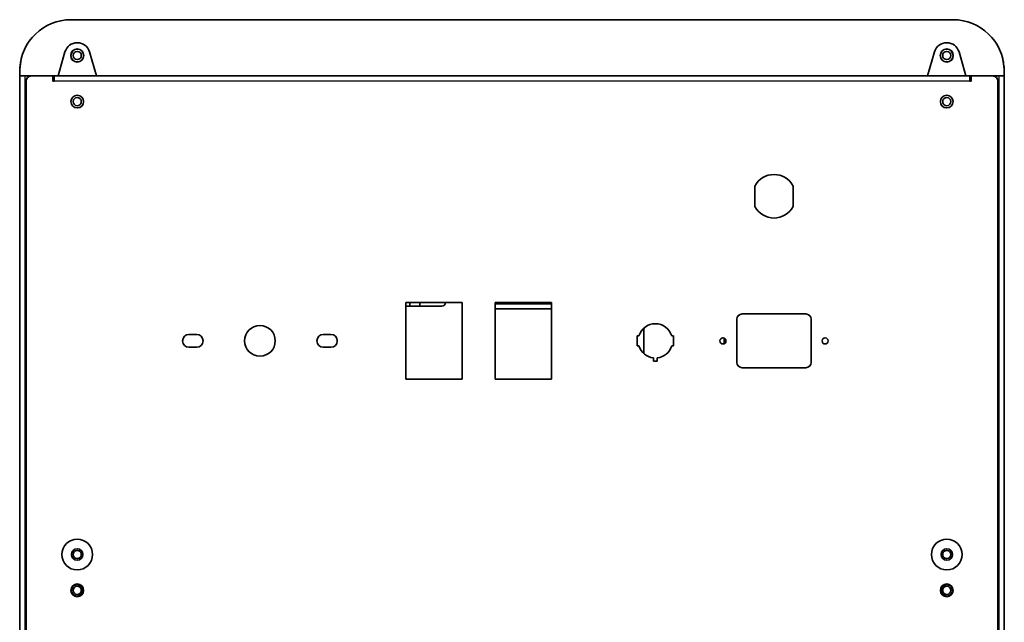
# Model space of a CAD drawing. Header units: millimetres. Extents: x 229 to 2676, y -623 to 1984.
# Tile 25 of 25: x 2288 to 2673, y 1748 to 1984. Entities that reach past the tile are written whole.
import ezdxf

# ---------------------------------------------------------------- set-up
doc = ezdxf.new("R2010")
doc.units = ezdxf.units.MM
doc.header["$LTSCALE"] = 5
doc.layers.add('0_CWD_4', color=7, linetype='Continuous', lineweight=25)
doc.layers.add('0_CWD_Line_035', color=7, linetype='Continuous', lineweight=35)

msp = doc.modelspace()

# ---------------------------------------------------------------- linework, layer by layer
at = {"layer": '0_CWD_4'}
for p, q in [((2287.64, 1963.53), (2287.64, 1963.53)), ((2672.5, 1963.53), (2672.5, 1963.53)), ((2289.57, 1961.53), (2289.57, 842.53)), ((2670.57, 842.53), (2670.57, 1961.53)), ((2659.07, 1959.53), (2301.07, 1959.53)), ((2659.07, 1959.53), (2301.07, 1959.53)), ((2473.52, 1872.53), (2495.52, 1872.53))]:
    msp.add_line(p, q, dxfattribs=at)
at = {"layer": '0_CWD_Line_035'}
for p, q in [((2652.57, 1983.53), (2307.57, 1983.53)), ((2302.57, 1961.53), (2305.26, 1970.91)), ((2314.87, 1970.91), (2317.57, 1961.53)), ((2642.57, 1961.53), (2645.26, 1970.91)), ((2654.87, 1970.91), (2657.57, 1961.53)), ((2287.67, 1964.31), (2287.57, 1961.53)), ((2287.64, 1963.43), (2287.64, 1963.53)), ((2672.57, 1961.53), (2672.47, 1964.31)), ((2672.5, 1963.43), (2672.5, 1963.53)), ((2287.57, 842.53), (2287.57, 1961.53)), ((2287.57, 1961.53), (2302.57, 1961.53)), ((2300.57, 1961.53), (2292.07, 1961.53)), ((2300.57, 1961.53), (2292.07, 1961.53)), ((2300.57, 1959.53), (2300.57, 1961.53)), ((2300.57, 1959.53), (2300.57, 1961.53)), ((2301.07, 1959.53), (2301.07, 1961.53)), ((2301.07, 1959.53), (2301.07, 1961.53)), ((2317.57, 1961.53), (2302.57, 1961.53)), ((2317.57, 1961.53), (2642.57, 1961.53)), ((2657.57, 1961.53), (2642.57, 1961.53)), ((2657.57, 1961.53), (2672.57, 1961.53)), ((2659.07, 1961.53), (2659.07, 1959.53)), ((2659.07, 1961.53), (2659.07, 1959.53)), ((2668.07, 1961.53), (2659.57, 1961.53)), ((2659.57, 1961.53), (2659.57, 1959.53)), ((2668.07, 1961.53), (2659.57, 1961.53)), ((2659.57, 1961.53), (2659.57, 1959.53)), ((2672.57, 1961.53), (2672.57, 842.53)), ((2290.07, 1959.53), (2290.07, 1728.53)), ((2290.07, 1959.53), (2290.07, 1728.53)), ((2301.07, 1959.53), (2300.57, 1959.53)), ((2301.07, 1959.53), (2300.57, 1959.53)), ((2659.57, 1959.53), (2659.07, 1959.53)), ((2659.57, 1959.53), (2659.07, 1959.53)), ((2670.07, 1959.53), (2670.07, 1728.53)), ((2670.07, 1959.53), (2670.07, 1728.53)), ((2575.02, 1910.53), (2575.02, 1918.53)), ((2590.02, 1918.53), (2590.02, 1910.53)), ((2438.52, 1843.03), (2438.52, 1873.03)), ((2438.52, 1873.03), (2460.52, 1873.03)), ((2438.52, 1843.03), (2438.52, 1873.03)), ((2438.52, 1873.03), (2460.52, 1873.03)), ((2452.57, 1871.53), (2438.52, 1871.53)), ((2440.07, 1873.03), (2440.07, 1871.53)), ((2444.07, 1871.53), (2444.07, 1873.03)), ((2460.52, 1873.03), (2460.52, 1843.03)), ((2460.52, 1873.03), (2460.52, 1843.03)), ((2473.52, 1843.03), (2473.52, 1873.03)), ((2473.52, 1873.03), (2495.52, 1873.03)), ((2473.52, 1843.03), (2473.52, 1873.03)), ((2473.52, 1873.03), (2495.52, 1873.03)), ((2495.52, 1873.03), (2495.52, 1843.03)), ((2495.52, 1873.03), (2495.52, 1843.03)), ((2495.52, 1870.53), (2473.52, 1870.53)), ((2570.02, 1868.53), (2595.02, 1868.53)), ((2570.02, 1868.53), (2595.02, 1868.53)), ((2568.02, 1849.53), (2568.02, 1866.53)), ((2568.02, 1849.53), (2568.02, 1866.53)), ((2597.02, 1866.53), (2597.02, 1849.53)), ((2597.02, 1866.53), (2597.02, 1849.53)), ((2353.77, 1860.53), (2356.77, 1860.53)), ((2353.77, 1860.53), (2356.77, 1860.53)), ((2406.27, 1860.53), (2409.27, 1860.53)), ((2406.27, 1860.53), (2409.27, 1860.53)), ((2529.02, 1856.03), (2529.02, 1860.03)), ((2529.02, 1860.03), (2529.72, 1860.03)), ((2529.02, 1856.03), (2529.02, 1860.03)), ((2529.02, 1860.03), (2529.72, 1860.03)), ((2531.57, 1862.94), (2531.57, 1853.11)), ((2542.51, 1860.03), (2543.22, 1860.03)), ((2542.51, 1860.03), (2543.22, 1860.03)), ((2543.22, 1860.03), (2543.22, 1856.03)), ((2543.22, 1860.03), (2543.22, 1856.03)), ((2529.72, 1856.03), (2529.02, 1856.03)), ((2529.72, 1856.03), (2529.02, 1856.03)), ((2543.22, 1856.03), (2542.51, 1856.03)), ((2543.22, 1856.03), (2542.51, 1856.03)), ((2563.05, 1859.1), (2563.05, 1856.95)), ((2563.07, 1856.96), (2563.07, 1859.09)), ((2356.77, 1855.53), (2353.77, 1855.53)), ((2356.77, 1855.53), (2353.77, 1855.53)), ((2409.27, 1855.53), (2406.27, 1855.53)), ((2409.27, 1855.53), (2406.27, 1855.53)), ((2535.37, 1850.03), (2535.37, 1851.37)), ((2535.37, 1850.03), (2535.37, 1851.37)), ((2536.87, 1850.03), (2535.37, 1850.03)), ((2536.87, 1850.03), (2535.37, 1850.03)), ((2536.87, 1851.37), (2536.87, 1850.03)), ((2536.87, 1851.37), (2536.87, 1850.03)), ((2595.02, 1847.53), (2570.02, 1847.53)), ((2595.02, 1847.53), (2570.02, 1847.53)), ((2460.52, 1843.03), (2438.52, 1843.03)), ((2460.52, 1843.03), (2438.52, 1843.03)), ((2495.52, 1843.03), (2473.52, 1843.03)), ((2495.52, 1843.03), (2473.52, 1843.03))]:
    msp.add_line(p, q, dxfattribs=at)
for centre, radius in [((2310.07, 1969.53), 2.55), ((2310.07, 1969.53), 2.5), ((2650.07, 1969.53), 2.55), ((2650.07, 1969.53), 2.5), ((2310.07, 1969.53), 1.6), ((2310.07, 1969.53), 1.6), ((2650.07, 1969.53), 1.6), ((2650.07, 1969.53), 1.6), ((2310.07, 1951.53), 2.5), ((2310.07, 1951.53), 2.5), ((2310.07, 1951.53), 1.6), ((2650.07, 1951.53), 2.5), ((2650.07, 1951.53), 2.5), ((2650.07, 1951.53), 1.6), ((2381.52, 1858.03), 6), ((2381.52, 1858.03), 6), ((2562.52, 1858.03), 1.2), ((2562.52, 1858.03), 1.2), ((2602.52, 1858.03), 1.2), ((2602.52, 1858.03), 1.2), ((2310.07, 1774.53), 6), ((2310.07, 1774.53), 6), ((2650.07, 1774.53), 6), ((2650.07, 1774.53), 6), ((2310.07, 1774.53), 2.25), ((2310.07, 1774.53), 1.6), ((2650.07, 1774.53), 2.25), ((2650.07, 1774.53), 1.6), ((2310.07, 1760.53), 2.5), ((2310.07, 1760.53), 2.5), ((2310.07, 1760.53), 2.25), ((2310.07, 1760.53), 1.6), ((2650.07, 1760.53), 2.5), ((2650.07, 1760.53), 2.5), ((2650.07, 1760.53), 2.25), ((2650.07, 1760.53), 1.6)]:
    msp.add_circle(centre, radius, dxfattribs=at)
for centre, radius, start, end in [((2307.57, 1963.61), 19.92, 90.0032, 178.0032), ((2652.57, 1963.61), 19.92, 1.9968, 89.9968), ((2310.07, 1969.53), 5, 16.0202, 163.9798), ((2650.07, 1969.53), 5, 16.0202, 163.9798), ((2292.07, 1959.53), 2, 90, 180), ((2292.07, 1959.53), 2, 90, 180), ((2668.07, 1959.53), 2, 0, 90), ((2668.07, 1959.53), 2, 0, 90), ((2582.52, 1914.53), 8.5, 28.0725, 151.9275), ((2582.52, 1914.53), 8.5, 208.0725, 331.9275), ((2452.57, 1873.03), 1.5, 270, 359.9953), ((2570.02, 1866.53), 2, 90, 180), ((2570.02, 1866.53), 2, 90, 180), ((2595.02, 1866.53), 2, 0, 90), ((2595.02, 1866.53), 2, 0, 90), ((2536.12, 1858.03), 6.7, 17.368, 162.632), ((2536.12, 1858.03), 6.7, 17.368, 162.632), ((2353.77, 1858.03), 2.5, 90, 270), ((2353.77, 1858.03), 2.5, 90, 270), ((2356.77, 1858.03), 2.5, 270, 90), ((2356.77, 1858.03), 2.5, 270, 90), ((2406.27, 1858.03), 2.5, 90, 270), ((2406.27, 1858.03), 2.5, 90, 270), ((2409.27, 1858.03), 2.5, 270, 90), ((2409.27, 1858.03), 2.5, 270, 90), ((2536.12, 1858.03), 6.7, 197.368, 263.5728), ((2536.12, 1858.03), 6.7, 197.368, 263.5728), ((2536.12, 1858.03), 6.7, 276.4272, 342.632), ((2536.12, 1858.03), 6.7, 276.4272, 342.632), ((2570.02, 1849.53), 2, 180, 270), ((2570.02, 1849.53), 2, 180, 270), ((2595.02, 1849.53), 2, 270, 0), ((2595.02, 1849.53), 2, 270, 0)]:
    msp.add_arc(centre, radius, start, end, dxfattribs=at)
msp.add_open_spline([(2287.64, 1963.53), (2287.64, 1965.01), (2287.81, 1966.51), (2288.13, 1967.96)], degree=3, dxfattribs=at)
msp.add_open_spline([(2672.05, 1967.73), (2672.16, 1967.26), (2672.24, 1966.79), (2672.44, 1965.39), (2672.5, 1964.46), (2672.5, 1963.53)], degree=3, knots=[2.9334188, 2.9334188, 2.9334188, 2.9334188, 3.0774477, 3.0774477, 3.3569532, 3.3569532, 3.3569532, 3.3569532], dxfattribs=at)

doc.saveas('drawing.dxf')
